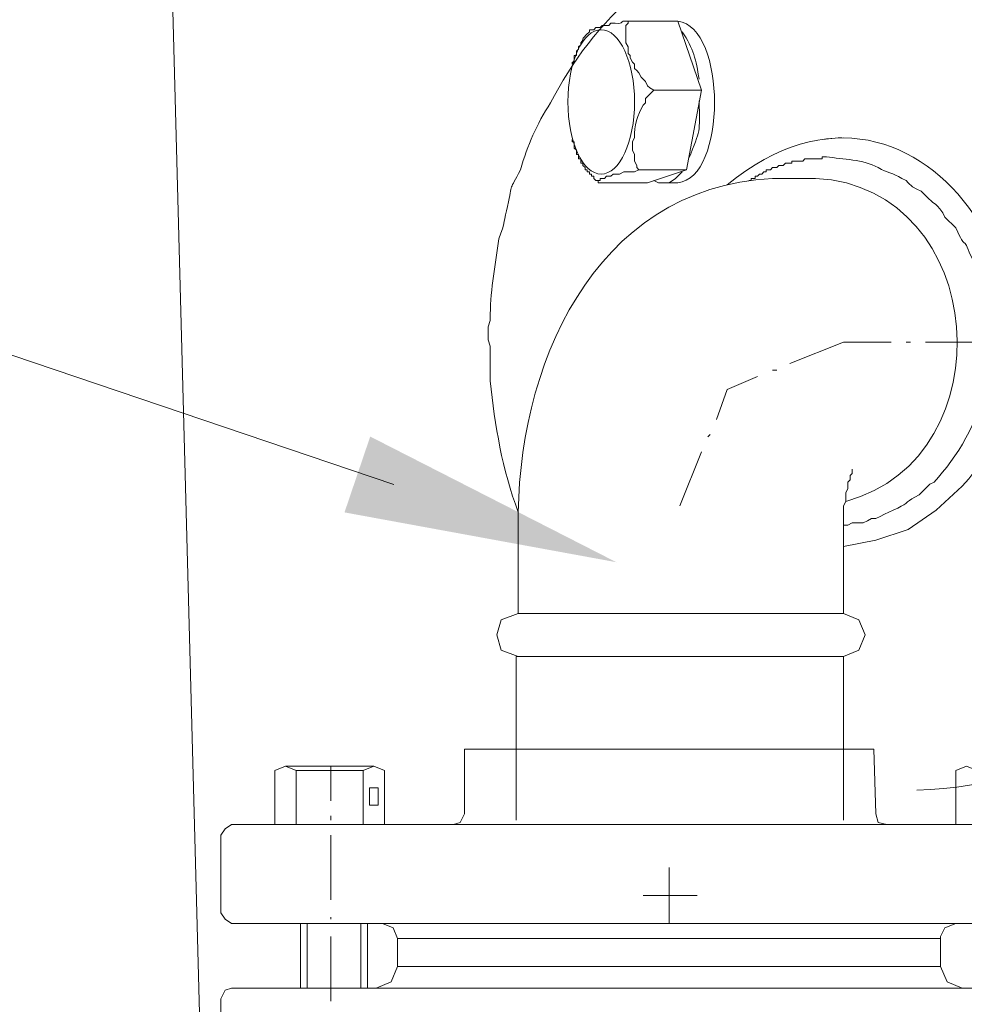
# Model space of a CAD drawing. Extents: x -23500 to 2637, y 21242 to 29547.
# Tile 37 of 121: x -11016 to -10799, y 25995 to 26222. Entities that reach past the tile are written whole.
import ezdxf

# ---------------------------------------------------------------- set-up
doc = ezdxf.new("R2010")
doc.units = 0
doc.header["$LTSCALE"] = 25
doc.layers.get('0').update_dxf_attribs({"linetype": 'CONTINUOUS', "lineweight": 13})

msp = doc.modelspace()

# ---------------------------------------------------------------- hatches: boundary and pattern name
h = msp.add_hatch(color=7)
h.dxf.hatch_style = 2
h.paths.add_polyline_path([(-10878.729, 26096.889), (-10941.272, 26108.356), (-10935.355, 26125.814)])

# ---------------------------------------------------------------- linework, layer by layer
at = {"color": 7, "lineweight": 9}
msp.add_lwpolyline([(-10929.919, 26114.814), (-11573.187, 26332.769), (-11670.571, 26332.769)], dxfattribs=at)
msp.add_ellipse((-10882.217, 26202.833), major_axis=(0, 16.607), ratio=0.46221, start_param=0, end_param=6.283185, dxfattribs=at)
for points in [[(-11006.388, 27181.112), (-11006.388, 27181.112), (-10904.765, 23383.518), (-10904.765, 23383.518)], [(-10734.254, 26092.045), (-10698.517, 26154.071), (-10732.488, 26248.176), (-10809.588, 26250.673)], [(-10864.625, 26221.433), (-10864.625, 26221.433), (-10876.029, 26221.433), (-10876.029, 26221.433)], [(-10867.098, 26221.433), (-10867.098, 26221.433), (-10869.583, 26221.433), (-10869.583, 26221.433)], [(-10868.094, 26221.433), (-10868.094, 26221.433), (-10864.625, 26221.433), (-10864.625, 26221.433)], [(-10864.625, 26221.433), (-10864.625, 26221.433), (-10859.163, 26205.564), (-10859.163, 26205.564)], [(-10864.625, 26184.245), (-10853.361, 26185.216), (-10853.298, 26219.995), (-10864.625, 26221.433)], [(-10799.194, 26114.36), (-10765.778, 26151.22), (-10807.608, 26221.433), (-10853.222, 26183.753)], [(-10859.668, 26208.049), (-10860.475, 26212.552), (-10860.904, 26215.075), (-10863.629, 26218.948)], [(-10859.163, 26205.564), (-10859.163, 26205.564), (-10870.075, 26205.564), (-10870.075, 26205.564)], [(-10859.163, 26205.564), (-10859.163, 26205.564), (-10862.632, 26187.222), (-10862.632, 26187.222)], [(-10862.14, 26189.695), (-10859.226, 26196.708), (-10859.63, 26195.472), (-10859.668, 26203.079)], [(-10831.411, 26194.16), (-10831.411, 26194.16), (-10826.946, 26194.652), (-10826.946, 26194.652)], [(-10862.632, 26187.222), (-10862.632, 26187.222), (-10873.544, 26187.222), (-10873.544, 26187.222)], [(-10862.632, 26187.222), (-10862.632, 26187.222), (-10871.564, 26184.245), (-10871.564, 26184.245)], [(-10901.296, 26104.937), (-10901.927, 26141.154), (-10884.317, 26183.059), (-10842.802, 26185.242)], [(-10871.564, 26184.245), (-10871.564, 26184.245), (-10882.955, 26184.245), (-10882.955, 26184.245)], [(-10868.094, 26184.245), (-10868.094, 26184.245), (-10864.625, 26184.245), (-10864.625, 26184.245)], [(-10842.802, 26185.242), (-10842.802, 26185.242), (-10832.887, 26185.242), (-10832.887, 26185.242)], [(-10825.949, 26110.879), (-10788.635, 26121.033), (-10793.013, 26183.122), (-10832.887, 26185.242)], [(-10826.454, 26147.562), (-10826.454, 26147.562), (-10838.841, 26142.604), (-10838.841, 26142.604)], [(-10815.542, 26147.562), (-10815.542, 26147.562), (-10826.454, 26147.562), (-10826.454, 26147.562)], [(-10811.077, 26147.562), (-10811.077, 26147.562), (-10812.073, 26147.562), (-10812.073, 26147.562)], [(-10792.243, 26147.562), (-10792.243, 26147.562), (-10807.608, 26147.562), (-10807.608, 26147.562)], [(-10841.818, 26141.128), (-10841.818, 26141.128), (-10842.802, 26141.128), (-10842.802, 26141.128)], [(-10857.183, 26126.256), (-10857.183, 26126.256), (-10857.675, 26125.751), (-10857.675, 26125.751)], [(-10859.163, 26122.282), (-10859.163, 26122.282), (-10864.121, 26109.895), (-10864.121, 26109.895)], [(-10901.296, 26085.107), (-10901.296, 26085.107), (-10901.296, 26104.937), (-10901.296, 26104.937)], [(-10826.454, 26085.107), (-10826.454, 26085.107), (-10826.454, 26104.937), (-10826.454, 26104.937)], [(-10809.588, 26044.463), (-10776.412, 26045.144), (-10750.287, 26063.864), (-10734.254, 26092.045)], [(-10882.955, 26085.107), (-10882.955, 26085.107), (-10901.296, 26085.107), (-10901.296, 26085.107)], [(-10826.454, 26085.107), (-10826.454, 26085.107), (-10882.955, 26085.107), (-10882.955, 26085.107)], [(-10826.454, 26075.192), (-10826.454, 26075.192), (-10901.801, 26075.192), (-10901.801, 26075.192)], [(-10901.801, 26075.192), (-10901.801, 26075.192), (-10901.801, 26037.512), (-10901.801, 26037.512)], [(-10826.454, 26075.192), (-10826.454, 26075.192), (-10826.454, 26037.512), (-10826.454, 26037.512)], [(-10913.696, 26053.873), (-10913.696, 26053.873), (-10819.503, 26053.873), (-10819.503, 26053.873)], [(-10913.696, 26053.873), (-10913.696, 26053.873), (-10913.696, 26039.001), (-10913.696, 26039.001)], [(-10819.503, 26053.873), (-10819.503, 26053.873), (-10819.011, 26039.001), (-10819.011, 26039.001)], [(-10954.832, 26049.912), (-10954.832, 26049.912), (-10944.425, 26049.912), (-10944.425, 26049.912)], [(-10934.51, 26049.912), (-10934.51, 26049.912), (-10944.425, 26049.912), (-10944.425, 26049.912)], [(-10944.425, 26049.912), (-10944.425, 26049.912), (-10944.425, 26041.978), (-10944.425, 26041.978)], [(-10957.317, 26036.528), (-10957.317, 26036.528), (-10957.317, 26048.916), (-10957.317, 26048.916)], [(-10936.995, 26036.528), (-10936.995, 26036.528), (-10936.995, 26048.916), (-10936.995, 26048.916)], [(-10932.038, 26036.528), (-10932.038, 26036.528), (-10932.038, 26048.916), (-10932.038, 26048.916)], [(-10800.67, 26036.528), (-10800.67, 26036.528), (-10800.67, 26048.916), (-10800.67, 26048.916)], [(-10944.425, 26038.509), (-10944.425, 26038.509), (-10944.425, 26037.512), (-10944.425, 26037.512)], [(-10967.233, 26036.528), (-10967.233, 26036.528), (-10765.979, 26036.528), (-10765.979, 26036.528)], [(-10969.705, 26034.056), (-10969.705, 26034.056), (-10969.705, 26016.206), (-10969.705, 26016.206)], [(-10944.425, 26034.056), (-10944.425, 26034.056), (-10944.425, 26019.183), (-10944.425, 26019.183)], [(-10866.606, 26026.613), (-10866.606, 26026.613), (-10866.606, 26013.721), (-10866.606, 26013.721)], [(-10872.547, 26020.167), (-10872.547, 26020.167), (-10860.16, 26020.167), (-10860.16, 26020.167)], [(-10967.233, 26013.721), (-10967.233, 26013.721), (-10765.979, 26013.721), (-10765.979, 26013.721)], [(-10951.363, 25998.861), (-10951.363, 25998.861), (-10951.363, 26013.721), (-10951.363, 26013.721)], [(-10949.887, 25998.861), (-10949.887, 25998.861), (-10949.887, 26013.721), (-10949.887, 26013.721)], [(-10944.425, 26015.21), (-10944.425, 26015.21), (-10944.425, 26014.718), (-10944.425, 26014.718)], [(-10937.487, 25998.861), (-10937.487, 25998.861), (-10937.487, 26013.721), (-10937.487, 26013.721)], [(-10935.999, 25998.861), (-10935.999, 25998.861), (-10935.999, 26013.721), (-10935.999, 26013.721)], [(-10944.425, 26010.744), (-10944.425, 26010.744), (-10944.425, 25995.884), (-10944.425, 25995.884)], [(-10929.061, 26010.252), (-10929.061, 26010.252), (-10804.139, 26010.252), (-10804.139, 26010.252)], [(-10929.061, 26010.252), (-10929.061, 26010.252), (-10804.139, 26010.252), (-10804.139, 26010.252)], [(-10924.103, 26010.252), (-10924.103, 26010.252), (-10809.096, 26010.252), (-10809.096, 26010.252)], [(-10804.139, 26010.252), (-10804.139, 26010.252), (-10804.139, 26010.744), (-10804.139, 26010.744)], [(-10804.139, 26003.819), (-10804.139, 26003.819), (-10929.061, 26003.819), (-10929.061, 26003.819)], [(-10765.979, 25998.861), (-10765.979, 25998.861), (-10967.233, 25998.861), (-10967.233, 25998.861)], [(-10969.705, 25980.015), (-10969.705, 25980.015), (-10969.705, 25996.376), (-10969.705, 25996.376)]]:
    msp.add_open_spline(points, degree=3, dxfattribs=at)
for points, knots in [([(-10905.762, 26171.353), (-10904.298, 26175.011), (-10904.601, 26175.68), (-10903.781, 26178.796), (-10902.507, 26184.687), (-10903.491, 26182.012), (-10900.804, 26187.222), (-10899.139, 26192.899), (-10897.083, 26197.642), (-10893.866, 26202.587), (-10889.11, 26211.985), (-10882.273, 26221.08), (-10874.036, 26227.866), (-10859.126, 26242.499), (-10839.245, 26250.257), (-10818.519, 26250.673)], [0, 0, 0, 0, 1, 1, 1, 2, 2, 2, 3, 3, 3, 4, 4, 4, 5, 5, 5, 5]), ([(-10884.948, 26218.948), (-10884.948, 26218.948), (-10884.948, 26219.44), (-10884.948, 26219.44), (-10884.948, 26219.44), (-10883.951, 26219.44), (-10883.951, 26219.44), (-10883.951, 26219.44), (-10883.459, 26219.944), (-10883.459, 26219.944), (-10883.459, 26219.944), (-10882.463, 26219.944), (-10882.463, 26219.944), (-10882.463, 26219.944), (-10881.971, 26220.436), (-10881.971, 26220.436), (-10881.971, 26220.436), (-10880.482, 26220.436), (-10880.482, 26220.436), (-10880.482, 26220.436), (-10879.977, 26220.928), (-10879.977, 26220.928), (-10879.977, 26220.928), (-10878.993, 26220.928), (-10878.993, 26220.928), (-10876.723, 26220.777), (-10878.3, 26221.584), (-10876.029, 26221.433)], [0, 0, 0, 0, 1, 1, 1, 2, 2, 2, 3, 3, 3, 4, 4, 4, 5, 5, 5, 6, 6, 6, 7, 7, 7, 8, 8, 8, 9, 9, 9, 9]), ([(-10876.029, 26221.433), (-10876.029, 26221.433), (-10876.029, 26220.928), (-10876.029, 26220.928), (-10876.029, 26220.928), (-10876.521, 26220.436), (-10876.521, 26220.436), (-10876.521, 26220.436), (-10876.521, 26216.463), (-10876.521, 26216.463), (-10876.521, 26216.463), (-10876.029, 26215.479), (-10876.029, 26215.479), (-10876.029, 26215.479), (-10876.029, 26213.99), (-10876.029, 26213.99), (-10876.029, 26213.99), (-10875.524, 26213.498), (-10875.524, 26213.498), (-10875.524, 26213.498), (-10875.524, 26212.994), (-10875.524, 26212.994), (-10875.524, 26212.994), (-10875.033, 26212.01), (-10875.033, 26212.01), (-10875.033, 26212.01), (-10874.541, 26211.518), (-10874.541, 26211.518), (-10874.541, 26211.518), (-10874.541, 26210.521), (-10874.541, 26210.521), (-10874.541, 26210.521), (-10874.036, 26210.029), (-10874.036, 26210.029), (-10874.036, 26210.029), (-10873.544, 26209.525), (-10873.544, 26209.525), (-10873.544, 26209.525), (-10873.052, 26208.541), (-10873.052, 26208.541), (-10873.052, 26208.541), (-10872.547, 26208.049), (-10872.547, 26208.049), (-10872.547, 26208.049), (-10872.056, 26207.544), (-10872.056, 26207.544), (-10872.056, 26207.544), (-10871.564, 26206.56), (-10871.564, 26206.56), (-10871.564, 26206.56), (-10871.059, 26206.056), (-10871.059, 26206.056), (-10871.059, 26206.056), (-10870.075, 26205.564), (-10870.075, 26205.564)], [0, 0, 0, 0, 1, 1, 1, 2, 2, 2, 3, 3, 3, 4, 4, 4, 5, 5, 5, 6, 6, 6, 7, 7, 7, 8, 8, 8, 9, 9, 9, 10, 10, 10, 11, 11, 11, 12, 12, 12, 13, 13, 13, 14, 14, 14, 15, 15, 15, 16, 16, 16, 17, 17, 17, 18, 18, 18, 18]), ([(-10884.948, 26218.948), (-10887.508, 26216.665), (-10885.641, 26217.661), (-10886.928, 26216.463), (-10886.928, 26216.463), (-10886.928, 26215.971), (-10886.928, 26215.971), (-10886.928, 26215.971), (-10887.42, 26215.479), (-10887.42, 26215.479), (-10887.42, 26215.479), (-10887.42, 26214.974), (-10887.42, 26214.974), (-10887.42, 26214.974), (-10887.912, 26214.482), (-10887.912, 26214.482), (-10887.912, 26214.482), (-10887.912, 26213.498), (-10887.912, 26213.498), (-10887.912, 26213.498), (-10888.417, 26213.498), (-10888.417, 26213.498), (-10888.417, 26213.498), (-10888.417, 26212.01), (-10888.417, 26212.01), (-10888.417, 26212.01), (-10888.909, 26212.01), (-10888.909, 26212.01), (-10888.909, 26212.01), (-10888.909, 26211.518), (-10888.909, 26211.518)], [0, 0, 0, 0, 1, 1, 1, 2, 2, 2, 3, 3, 3, 4, 4, 4, 5, 5, 5, 6, 6, 6, 7, 7, 7, 8, 8, 8, 9, 9, 9, 10, 10, 10, 10]), ([(-10870.075, 26205.564), (-10870.075, 26205.564), (-10870.567, 26205.072), (-10870.567, 26205.072), (-10870.567, 26205.072), (-10871.564, 26204.075), (-10871.564, 26204.075), (-10871.564, 26204.075), (-10872.056, 26203.583), (-10872.056, 26203.583), (-10872.056, 26203.583), (-10872.056, 26202.587), (-10872.056, 26202.587), (-10872.056, 26202.587), (-10872.547, 26202.095), (-10872.547, 26202.095)], [0, 0, 0, 0, 1, 1, 1, 2, 2, 2, 3, 3, 3, 4, 4, 4, 5, 5, 5, 5]), ([(-10872.547, 26202.095), (-10873.784, 26199.862), (-10874.692, 26197.326), (-10874.541, 26194.652), (-10874.541, 26194.652), (-10875.033, 26193.668), (-10875.033, 26193.668), (-10875.033, 26193.668), (-10875.033, 26191.688), (-10875.033, 26191.688), (-10875.033, 26191.688), (-10874.541, 26190.691), (-10874.541, 26190.691), (-10874.541, 26190.691), (-10874.541, 26189.203), (-10874.541, 26189.203), (-10874.541, 26189.203), (-10874.036, 26188.219), (-10874.036, 26188.219), (-10874.036, 26188.219), (-10874.036, 26187.714), (-10874.036, 26187.714), (-10874.036, 26187.714), (-10873.544, 26187.222), (-10873.544, 26187.222)], [0, 0, 0, 0, 1, 1, 1, 2, 2, 2, 3, 3, 3, 4, 4, 4, 5, 5, 5, 6, 6, 6, 7, 7, 7, 8, 8, 8, 8]), ([(-10888.909, 26194.16), (-10888.909, 26194.16), (-10888.909, 26193.668), (-10888.909, 26193.668), (-10888.909, 26193.668), (-10888.417, 26193.668), (-10888.417, 26193.668), (-10888.417, 26193.668), (-10888.417, 26192.18), (-10888.417, 26192.18), (-10888.417, 26192.18), (-10887.912, 26191.688), (-10887.912, 26191.688), (-10887.912, 26191.688), (-10887.912, 26190.691), (-10887.912, 26190.691), (-10887.912, 26190.691), (-10887.42, 26190.691), (-10887.42, 26190.691), (-10887.42, 26190.691), (-10887.42, 26190.199), (-10887.42, 26190.199)], [0, 0, 0, 0, 1, 1, 1, 2, 2, 2, 3, 3, 3, 4, 4, 4, 5, 5, 5, 6, 6, 6, 7, 7, 7, 7]), ([(-10886.928, 26189.695), (-10886.928, 26189.695), (-10887.42, 26189.695), (-10887.42, 26189.695), (-10887.42, 26189.695), (-10887.42, 26190.199), (-10887.42, 26190.199)], [0, 0, 0, 0, 1, 1, 1, 2, 2, 2, 2]), ([(-10848.264, 26184.75), (-10848.264, 26184.75), (-10847.76, 26184.75), (-10847.76, 26184.75), (-10847.76, 26184.75), (-10847.76, 26185.242), (-10847.76, 26185.242), (-10847.76, 26185.242), (-10846.776, 26185.242), (-10846.776, 26185.242), (-10846.776, 26185.242), (-10846.776, 26185.734), (-10846.776, 26185.734), (-10846.776, 26185.734), (-10846.271, 26185.734), (-10846.271, 26185.734), (-10846.271, 26185.734), (-10845.779, 26186.226), (-10845.779, 26186.226), (-10845.779, 26186.226), (-10845.287, 26186.226), (-10845.287, 26186.226), (-10845.287, 26186.226), (-10844.795, 26186.73), (-10844.795, 26186.73), (-10844.795, 26186.73), (-10844.291, 26186.73), (-10844.291, 26186.73), (-10844.291, 26186.73), (-10844.291, 26187.222), (-10844.291, 26187.222), (-10844.291, 26187.222), (-10843.799, 26187.222), (-10843.799, 26187.222), (-10843.799, 26187.222), (-10843.307, 26187.222), (-10843.307, 26187.222), (-10843.307, 26187.222), (-10842.802, 26187.714), (-10842.802, 26187.714), (-10842.802, 26187.714), (-10841.818, 26187.714), (-10841.818, 26187.714), (-10841.818, 26187.714), (-10841.326, 26188.219), (-10841.326, 26188.219), (-10841.326, 26188.219), (-10840.33, 26188.219), (-10840.33, 26188.219), (-10840.33, 26188.219), (-10839.838, 26188.711), (-10839.838, 26188.711), (-10839.838, 26188.711), (-10838.349, 26188.711), (-10838.349, 26188.711), (-10838.349, 26188.711), (-10838.349, 26189.203), (-10838.349, 26189.203), (-10838.349, 26189.203), (-10835.864, 26189.203), (-10835.864, 26189.203), (-10835.864, 26189.203), (-10835.372, 26189.695), (-10835.372, 26189.695), (-10835.372, 26189.695), (-10834.88, 26189.695), (-10834.88, 26189.695), (-10833.72, 26189.695), (-10832.559, 26189.695), (-10831.411, 26189.695), (-10831.411, 26189.695), (-10831.411, 26190.199), (-10831.411, 26190.199), (-10831.411, 26190.199), (-10830.415, 26190.199), (-10830.415, 26190.199)], [0, 0, 0, 0, 1, 1, 1, 2, 2, 2, 3, 3, 3, 4, 4, 4, 5, 5, 5, 6, 6, 6, 7, 7, 7, 8, 8, 8, 9, 9, 9, 10, 10, 10, 11, 11, 11, 12, 12, 12, 13, 13, 13, 14, 14, 14, 15, 15, 15, 16, 16, 16, 17, 17, 17, 18, 18, 18, 19, 19, 19, 20, 20, 20, 21, 21, 21, 22, 22, 22, 23, 23, 23, 24, 24, 24, 25, 25, 25, 25]), ([(-10830.415, 26190.199), (-10826.618, 26189.606), (-10821.925, 26189.619), (-10818.519, 26187.714), (-10816.438, 26186.516), (-10815.138, 26186.453), (-10813.07, 26185.242), (-10813.07, 26185.242), (-10812.073, 26184.75), (-10812.073, 26184.75), (-10812.073, 26184.75), (-10811.581, 26184.245), (-10811.581, 26184.245), (-10811.581, 26184.245), (-10810.585, 26183.261), (-10810.585, 26183.261), (-10810.585, 26183.261), (-10809.588, 26182.757), (-10809.588, 26182.757), (-10809.588, 26182.757), (-10808.604, 26182.265), (-10808.604, 26182.265), (-10808.604, 26182.265), (-10807.608, 26181.268), (-10807.608, 26181.268)], [0, 0, 0, 0, 1, 1, 1, 2, 2, 2, 3, 3, 3, 4, 4, 4, 5, 5, 5, 6, 6, 6, 7, 7, 7, 8, 8, 8, 8]), ([(-10884.948, 26186.73), (-10884.948, 26186.73), (-10885.44, 26186.73), (-10885.44, 26186.73), (-10885.44, 26186.73), (-10885.44, 26187.222), (-10885.44, 26187.222), (-10885.44, 26187.222), (-10885.932, 26187.222), (-10885.932, 26187.222), (-10885.932, 26187.222), (-10885.932, 26187.714), (-10885.932, 26187.714), (-10885.932, 26187.714), (-10886.436, 26188.219), (-10886.436, 26188.219), (-10886.436, 26188.219), (-10886.436, 26188.711), (-10886.436, 26188.711), (-10886.436, 26188.711), (-10886.928, 26188.711), (-10886.928, 26188.711), (-10886.928, 26188.711), (-10886.928, 26189.695), (-10886.928, 26189.695)], [0, 0, 0, 0, 1, 1, 1, 2, 2, 2, 3, 3, 3, 4, 4, 4, 5, 5, 5, 6, 6, 6, 7, 7, 7, 8, 8, 8, 8]), ([(-10884.948, 26186.73), (-10884.948, 26186.73), (-10884.948, 26186.226), (-10884.948, 26186.226), (-10884.948, 26186.226), (-10884.443, 26186.226), (-10884.443, 26186.226), (-10884.443, 26186.226), (-10884.443, 26185.734), (-10884.443, 26185.734), (-10884.443, 26185.734), (-10883.951, 26185.734), (-10883.951, 26185.734), (-10883.951, 26185.734), (-10883.951, 26185.242), (-10883.951, 26185.242), (-10883.951, 26185.242), (-10883.459, 26184.75), (-10883.459, 26184.75), (-10883.459, 26184.75), (-10882.955, 26184.75), (-10882.955, 26184.75), (-10882.955, 26184.75), (-10882.955, 26184.245), (-10882.955, 26184.245)], [0, 0, 0, 0, 1, 1, 1, 2, 2, 2, 3, 3, 3, 4, 4, 4, 5, 5, 5, 6, 6, 6, 7, 7, 7, 8, 8, 8, 8]), ([(-10873.544, 26187.222), (-10873.544, 26187.222), (-10874.541, 26186.73), (-10874.541, 26186.73), (-10874.541, 26186.73), (-10877.013, 26186.73), (-10877.013, 26186.73), (-10877.013, 26186.73), (-10878.01, 26186.226), (-10878.01, 26186.226), (-10878.01, 26186.226), (-10879.498, 26186.226), (-10879.498, 26186.226), (-10879.498, 26186.226), (-10879.977, 26185.734), (-10879.977, 26185.734), (-10879.977, 26185.734), (-10880.974, 26185.734), (-10880.974, 26185.734), (-10880.974, 26185.734), (-10881.466, 26185.242), (-10881.466, 26185.242), (-10881.466, 26185.242), (-10882.463, 26185.242), (-10882.463, 26185.242), (-10882.463, 26185.242), (-10882.463, 26184.75), (-10882.463, 26184.75), (-10882.463, 26184.75), (-10882.955, 26184.75), (-10882.955, 26184.75), (-10882.955, 26184.75), (-10882.955, 26184.245), (-10882.955, 26184.245)], [0, 0, 0, 0, 1, 1, 1, 2, 2, 2, 3, 3, 3, 4, 4, 4, 5, 5, 5, 6, 6, 6, 7, 7, 7, 8, 8, 8, 9, 9, 9, 10, 10, 10, 11, 11, 11, 11]), ([(-10868.094, 26184.245), (-10868.094, 26184.245), (-10866.606, 26184.245), (-10866.606, 26184.245), (-10866.606, 26184.245), (-10865.117, 26185.242), (-10865.117, 26185.242), (-10865.117, 26185.242), (-10863.629, 26186.73), (-10863.629, 26186.73)], [0, 0, 0, 0, 1, 1, 1, 2, 2, 2, 3, 3, 3, 3]), ([(-10870.075, 26184.75), (-10870.075, 26184.75), (-10869.078, 26184.245), (-10869.078, 26184.245), (-10869.078, 26184.245), (-10868.094, 26184.245), (-10868.094, 26184.245)], [0, 0, 0, 0, 1, 1, 1, 2, 2, 2, 2]), ([(-10807.608, 26181.268), (-10805.274, 26178.846), (-10805.867, 26180.208), (-10803.647, 26177.307), (-10803.647, 26177.307), (-10803.155, 26176.311), (-10803.155, 26176.311), (-10803.155, 26176.311), (-10800.67, 26173.838), (-10800.67, 26173.838), (-10800.67, 26173.838), (-10800.178, 26172.841), (-10800.178, 26172.841), (-10798.273, 26168.59), (-10799.105, 26172.438), (-10797.213, 26167.392), (-10794.514, 26162.762), (-10796.646, 26164.516), (-10795.22, 26161.942), (-10792.659, 26156.758), (-10792.066, 26142.667), (-10794.236, 26137.155), (-10795.094, 26129.473), (-10800.48, 26120.996), (-10805.627, 26115.344), (-10805.627, 26115.344), (-10806.624, 26114.852), (-10806.624, 26114.852), (-10806.624, 26114.852), (-10807.608, 26113.856), (-10807.608, 26113.856), (-10807.608, 26113.856), (-10808.1, 26113.364), (-10808.1, 26113.364), (-10808.1, 26113.364), (-10809.096, 26112.367), (-10809.096, 26112.367), (-10809.096, 26112.367), (-10810.093, 26111.875), (-10810.093, 26111.875), (-10812.275, 26110.677), (-10811.821, 26110.235), (-10815.05, 26108.898), (-10815.05, 26108.898), (-10816.034, 26108.406), (-10816.034, 26108.406), (-10816.034, 26108.406), (-10817.031, 26107.914), (-10817.031, 26107.914), (-10817.031, 26107.914), (-10818.027, 26107.41), (-10818.027, 26107.41), (-10818.027, 26107.41), (-10819.011, 26106.918), (-10819.011, 26106.918), (-10819.011, 26106.918), (-10820.008, 26106.918), (-10820.008, 26106.918), (-10820.008, 26106.918), (-10820.992, 26106.426), (-10820.992, 26106.426), (-10820.992, 26106.426), (-10821.988, 26105.921), (-10821.988, 26105.921), (-10821.988, 26105.921), (-10824.461, 26105.921), (-10824.461, 26105.921), (-10824.461, 26105.921), (-10825.457, 26105.429), (-10825.457, 26105.429), (-10825.457, 26105.429), (-10826.454, 26105.429), (-10826.454, 26105.429)], [0, 0, 0, 0, 1, 1, 1, 2, 2, 2, 3, 3, 3, 4, 4, 4, 5, 5, 5, 6, 6, 6, 7, 7, 7, 8, 8, 8, 9, 9, 9, 10, 10, 10, 11, 11, 11, 12, 12, 12, 13, 13, 13, 14, 14, 14, 15, 15, 15, 16, 16, 16, 17, 17, 17, 18, 18, 18, 19, 19, 19, 20, 20, 20, 21, 21, 21, 22, 22, 22, 23, 23, 23, 24, 24, 24, 24]), ([(-10901.296, 26108.406), (-10905.017, 26118.22), (-10906.683, 26128.388), (-10907.742, 26138.643), (-10907.742, 26141.292), (-10907.742, 26143.929), (-10907.742, 26146.578), (-10907.742, 26146.578), (-10908.247, 26148.066), (-10908.247, 26148.066), (-10908.247, 26148.066), (-10908.247, 26151.044), (-10908.247, 26151.044), (-10908.247, 26151.044), (-10907.742, 26152.532), (-10907.742, 26152.532), (-10907.742, 26152.532), (-10907.742, 26154.008), (-10907.742, 26154.008), (-10907.654, 26159.886), (-10906.556, 26165.601), (-10905.762, 26171.353)], [0, 0, 0, 0, 1, 1, 1, 2, 2, 2, 3, 3, 3, 4, 4, 4, 5, 5, 5, 6, 6, 6, 7, 7, 7, 7]), ([(-10846.271, 26139.64), (-10846.271, 26139.64), (-10853.222, 26136.663), (-10853.222, 26136.663), (-10853.222, 26136.663), (-10855.694, 26129.725), (-10855.694, 26129.725)], [0, 0, 0, 0, 1, 1, 1, 2, 2, 2, 2]), ([(-10826.454, 26104.937), (-10826.454, 26106.426), (-10826.454, 26107.902), (-10826.454, 26109.39), (-10826.454, 26109.39), (-10826.454, 26109.895), (-10826.454, 26109.895), (-10826.454, 26109.895), (-10825.949, 26110.879), (-10825.949, 26110.879), (-10825.949, 26110.879), (-10825.949, 26112.872), (-10825.949, 26112.872), (-10825.949, 26112.872), (-10825.457, 26113.856), (-10825.457, 26113.856), (-10825.457, 26113.856), (-10825.457, 26115.344), (-10825.457, 26115.344), (-10825.457, 26115.344), (-10824.965, 26115.836), (-10824.965, 26115.836), (-10824.965, 26115.836), (-10824.965, 26116.833), (-10824.965, 26116.833), (-10824.965, 26116.833), (-10824.461, 26117.325), (-10824.461, 26117.325), (-10824.461, 26117.325), (-10824.461, 26118.321), (-10824.461, 26118.321)], [0, 0, 0, 0, 1, 1, 1, 2, 2, 2, 3, 3, 3, 4, 4, 4, 5, 5, 5, 6, 6, 6, 7, 7, 7, 8, 8, 8, 9, 9, 9, 10, 10, 10, 10]), ([(-10826.454, 26100.472), (-10826.454, 26100.472), (-10819.011, 26101.96), (-10819.011, 26101.96), (-10819.011, 26101.96), (-10811.581, 26104.433), (-10811.581, 26104.433), (-10811.581, 26104.433), (-10805.135, 26108.898), (-10805.135, 26108.898), (-10805.135, 26108.898), (-10799.194, 26114.36), (-10799.194, 26114.36)], [0, 0, 0, 0, 1, 1, 1, 2, 2, 2, 3, 3, 3, 4, 4, 4, 4]), ([(-10901.296, 26085.107), (-10901.296, 26085.107), (-10905.27, 26083.619), (-10905.27, 26083.619), (-10905.27, 26083.619), (-10906.254, 26080.15), (-10906.254, 26080.15), (-10906.254, 26080.15), (-10905.27, 26076.681), (-10905.27, 26076.681), (-10905.27, 26076.681), (-10901.296, 26075.192), (-10901.296, 26075.192)], [0, 0, 0, 0, 1, 1, 1, 2, 2, 2, 3, 3, 3, 4, 4, 4, 4]), ([(-10826.454, 26075.192), (-10826.454, 26075.192), (-10822.972, 26076.681), (-10822.972, 26076.681), (-10822.972, 26076.681), (-10821.496, 26080.15), (-10821.496, 26080.15), (-10821.496, 26080.15), (-10822.972, 26083.619), (-10822.972, 26083.619), (-10822.972, 26083.619), (-10826.454, 26085.107), (-10826.454, 26085.107)], [0, 0, 0, 0, 1, 1, 1, 2, 2, 2, 3, 3, 3, 4, 4, 4, 4]), ([(-10957.317, 26048.916), (-10957.317, 26048.916), (-10954.832, 26049.912), (-10954.832, 26049.912), (-10954.832, 26049.912), (-10952.36, 26048.916), (-10952.36, 26048.916)], [0, 0, 0, 0, 1, 1, 1, 2, 2, 2, 2]), ([(-10936.995, 26048.916), (-10936.995, 26048.916), (-10934.51, 26049.912), (-10934.51, 26049.912), (-10934.51, 26049.912), (-10932.038, 26048.916), (-10932.038, 26048.916)], [0, 0, 0, 0, 1, 1, 1, 2, 2, 2, 2]), ([(-10800.67, 26048.916), (-10800.67, 26048.916), (-10798.197, 26049.912), (-10798.197, 26049.912), (-10798.197, 26049.912), (-10795.725, 26048.916), (-10795.725, 26048.916)], [0, 0, 0, 0, 1, 1, 1, 2, 2, 2, 2]), ([(-10952.36, 26036.528), (-10952.36, 26036.528), (-10952.36, 26048.916), (-10952.36, 26048.916), (-10952.36, 26048.916), (-10936.995, 26048.916), (-10936.995, 26048.916)], [0, 0, 0, 0, 1, 1, 1, 2, 2, 2, 2]), ([(-10933.526, 26040.994), (-10933.526, 26040.994), (-10935.511, 26040.994), (-10935.511, 26040.994), (-10935.511, 26040.994), (-10935.511, 26044.96), (-10935.511, 26044.96), (-10935.511, 26044.96), (-10933.526, 26044.96), (-10933.526, 26044.96), (-10933.526, 26044.96), (-10933.526, 26040.994), (-10933.526, 26040.994)], [0, 0, 0, 0, 1, 1, 1, 2, 2, 2, 3, 3, 3, 4, 4, 4, 4]), ([(-10913.696, 26039.001), (-10913.696, 26039.001), (-10914.68, 26037.02), (-10914.68, 26037.02), (-10914.68, 26037.02), (-10916.169, 26036.528), (-10916.169, 26036.528)], [0, 0, 0, 0, 1, 1, 1, 2, 2, 2, 2]), ([(-10816.539, 26036.528), (-10816.539, 26036.528), (-10818.519, 26037.02), (-10818.519, 26037.02), (-10818.519, 26037.02), (-10819.011, 26039.001), (-10819.011, 26039.001)], [0, 0, 0, 0, 1, 1, 1, 2, 2, 2, 2]), ([(-10969.705, 26034.056), (-10969.705, 26034.056), (-10968.721, 26035.532), (-10968.721, 26035.532), (-10968.721, 26035.532), (-10967.233, 26036.528), (-10967.233, 26036.528)], [0, 0, 0, 0, 1, 1, 1, 2, 2, 2, 2]), ([(-10967.233, 26013.721), (-10967.233, 26013.721), (-10968.721, 26014.718), (-10968.721, 26014.718), (-10968.721, 26014.718), (-10969.705, 26016.206), (-10969.705, 26016.206)], [0, 0, 0, 0, 1, 1, 1, 2, 2, 2, 2]), ([(-10932.53, 26013.721), (-10932.53, 26013.721), (-10930.057, 26012.725), (-10930.057, 26012.725), (-10930.057, 26012.725), (-10929.061, 26010.252), (-10929.061, 26010.252)], [0, 0, 0, 0, 1, 1, 1, 2, 2, 2, 2]), ([(-10804.139, 26010.744), (-10804.139, 26010.744), (-10803.155, 26012.725), (-10803.155, 26012.725), (-10803.155, 26012.725), (-10800.67, 26013.721), (-10800.67, 26013.721)], [0, 0, 0, 0, 1, 1, 1, 2, 2, 2, 2]), ([(-10804.139, 26010.252), (-10804.139, 26010.252), (-10929.058, 26010.252), (-10929.058, 26010.252), (-10929.058, 26010.252), (-10929.058, 26003.812), (-10929.058, 26003.812), (-10929.058, 26003.812), (-10804.139, 26003.812), (-10804.139, 26003.812), (-10804.139, 26003.812), (-10804.139, 26010.252), (-10804.139, 26010.252)], [0, 0, 0, 0, 1, 1, 1, 2, 2, 2, 3, 3, 3, 4, 4, 4, 4]), ([(-10929.061, 26003.819), (-10929.061, 26003.819), (-10930.549, 26000.35), (-10930.549, 26000.35), (-10930.549, 26000.35), (-10934.018, 25998.861), (-10934.018, 25998.861)], [0, 0, 0, 0, 1, 1, 1, 2, 2, 2, 2]), ([(-10799.194, 25998.861), (-10799.194, 25998.861), (-10802.65, 26000.35), (-10802.65, 26000.35), (-10802.65, 26000.35), (-10804.139, 26003.819), (-10804.139, 26003.819)], [0, 0, 0, 0, 1, 1, 1, 2, 2, 2, 2]), ([(-10969.705, 25996.376), (-10969.705, 25996.376), (-10968.721, 25998.357), (-10968.721, 25998.357), (-10968.721, 25998.357), (-10967.233, 25998.861), (-10967.233, 25998.861)], [0, 0, 0, 0, 1, 1, 1, 2, 2, 2, 2])]:
    msp.add_open_spline(points, degree=3, knots=knots, dxfattribs=at)

doc.saveas('drawing.dxf')
